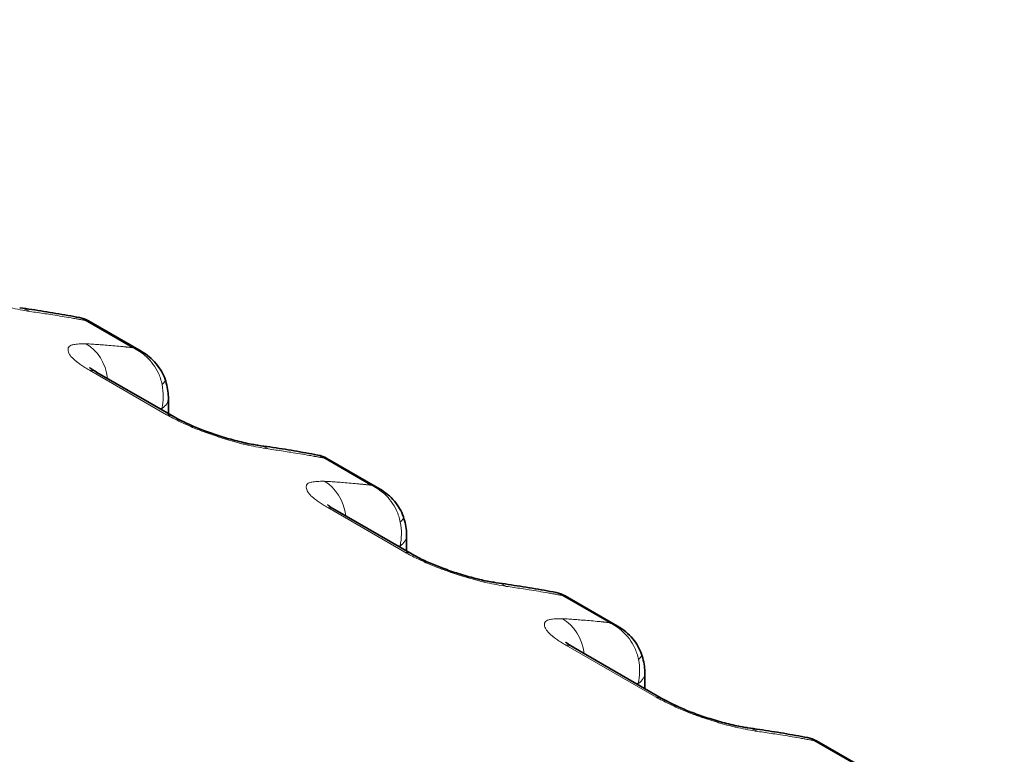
# Model space of a CAD drawing. Header units: millimetres. Extents: x 5 to 415, y 5 to 292.
# Tile 140 of 199: x 304 to 309, y 262 to 266. Entities that reach past the tile are written whole.
import ezdxf

# ---------------------------------------------------------------- set-up
doc = ezdxf.new("R2010")
doc.units = ezdxf.units.MM
doc.layers.add('Sichtbar (ISO)', color=7, linetype='Continuous', lineweight=35)
doc.layers.add('Sichtbar schmal (ISO)', color=7, linetype='Continuous', lineweight=18)

msp = doc.modelspace()

# ---------------------------------------------------------------- linework, layer by layer
at = {"layer": 'Sichtbar (ISO)'}
for p, q in [((304.30806168, 264.47978377), (304.30807306, 264.4797772)), ((304.58997894, 264.31702028), (304.30807396, 264.4797782)), ((304.76626581, 263.96495727), (304.35254234, 264.20382062)), ((304.73595987, 264.06491679), (304.73595987, 263.98245441)), ((305.5854326, 263.74229333), (305.58544399, 263.74228676)), ((305.86734987, 263.57952983), (305.58544489, 263.74228775)), ((306.04363673, 263.22746682), (305.62991326, 263.46633018)), ((306.01333079, 263.32742634), (306.01333079, 263.24496396)), ((306.86280353, 263.00480288), (306.86281491, 263.00479631)), ((307.14472079, 262.84203939), (306.86281581, 263.0047973)), ((307.39171833, 262.44915154), (306.90728419, 262.72883973)), ((307.29070172, 262.58993589), (307.29070172, 262.50747352)), ((308.21088489, 262.22648774), (308.21089631, 262.22648115)), ((308.4927945, 262.06372867), (308.21089721, 262.22648214))]:
    msp.add_line(p, q, dxfattribs=at)
for centre, start_param, end_param in [((304.22754234, 263.98731427), 0, 0.0003776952), ((304.64126581, 263.74845092), 6.2827988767, 6.2831853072), ((305.50491326, 263.24982383), 0, 0.0003776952), ((305.91863673, 263.01096047), 6.2827988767, 6.2831853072), ((306.78228419, 262.51233338), 0, 0.0003776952), ((307.26671833, 262.23264519), 6.2827988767, 6.2831853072)]:
    msp.add_ellipse(centre, major_axis=(0.125, 0.21650635), ratio=0.5773502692, start_param=start_param, end_param=end_param, dxfattribs=at)
for points, knots in [([(293.75771256, 266.096062), (298.92426688, 263.1131705), (304.0908212, 260.13027899), (314.42392984, 254.16449598), (319.59048415, 251.18160448), (324.75701338, 248.19869781)], [0.0000081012, 0.0000081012, 0.0000081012, 0.0000081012, 4.3839604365, 4.3839604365, 8.7679127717, 8.7679127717, 8.7679127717, 8.7679127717]), ([(303.93859838, 264.5502065), (303.96022012, 264.54717256), (303.98180352, 264.54404337), (304.02489397, 264.53759433), (304.04640101, 264.53427448), (304.08933644, 264.52744433), (304.11076482, 264.52393404), (304.15354194, 264.51672307), (304.17489068, 264.5130224), (304.21750751, 264.50543075), (304.2387756, 264.50153976), (304.26000287, 264.49755366)], [0.530186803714, 0.530186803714, 0.530186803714, 0.530186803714, 0.536686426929, 0.536686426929, 0.543186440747, 0.543186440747, 0.549686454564, 0.549686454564, 0.556186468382, 0.556186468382, 0.562686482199, 0.562686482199, 0.562686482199, 0.562686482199]), ([(304.59006936, 264.31696761), (304.62044576, 264.2994071), (304.64836375, 264.27651485), (304.69141667, 264.22524703), (304.70803093, 264.19678078), (304.71843796, 264.16658117)], [0, 0, 0, 0, 0.021203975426, 0.021203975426, 0.040473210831, 0.040473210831, 0.040473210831, 0.040473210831]), ([(304.3120886, 264.23064571), (304.3120886, 264.23064571), (304.31292026, 264.22990121), (304.31683358, 264.22679558), (304.32080105, 264.22383081), (304.33231193, 264.21602802), (304.34048789, 264.21085193), (304.35069587, 264.20488856), (304.35159, 264.20436965), (304.35249512, 264.20384787)], [0.045657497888, 0.045657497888, 0.045657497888, 0.045657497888, 0.051319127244, 0.051319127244, 0.059485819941, 0.059485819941, 0.06899817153, 0.06899817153, 0.069898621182, 0.069898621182, 0.069898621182, 0.069898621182]), ([(304.71843786, 264.16658147), (304.72796581, 264.13893562), (304.73378027, 264.110157), (304.7357889, 264.07627871), (304.73595984, 264.07058851), (304.73595987, 264.06491706)], [0, 0, 0, 0, 0.017736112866, 0.017736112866, 0.021321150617, 0.021321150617, 0.021321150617, 0.021321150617]), ([(304.7663141, 263.96492936), (304.7775833, 263.95841303), (304.79103902, 263.95118723), (304.82198035, 263.93568414), (304.84016186, 263.92720507), (304.88175047, 263.90906503), (304.90589582, 263.89933229), (304.95770884, 263.87989705), (304.98592169, 263.87020443), (305.04439955, 263.85168081), (305.07497349, 263.84300274), (305.13468533, 263.82779495), (305.16395073, 263.82148746), (305.1984281, 263.8153489), (305.20764211, 263.81388355), (305.21596914, 263.81271485)], [0, 0, 0, 0, 0.01121291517, 0.01121291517, 0.02397808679, 0.02397808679, 0.0394077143, 0.0394077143, 0.0571825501, 0.0571825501, 0.07772431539, 0.07772431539, 0.10086043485, 0.10086043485, 0.11020110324, 0.11020110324, 0.11020110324, 0.11020110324]), ([(305.21596931, 263.81271605), (305.23759104, 263.80968211), (305.25917445, 263.80655292), (305.3022649, 263.80010389), (305.32377194, 263.79678403), (305.36670736, 263.78995388), (305.38813575, 263.78644359), (305.43091287, 263.77923263), (305.4522616, 263.77553195), (305.49487843, 263.7679403), (305.51614652, 263.76404932), (305.5373738, 263.76006321)], [0.530186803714, 0.530186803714, 0.530186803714, 0.530186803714, 0.536686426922, 0.536686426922, 0.543186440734, 0.543186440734, 0.549686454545, 0.549686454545, 0.556186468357, 0.556186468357, 0.562686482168, 0.562686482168, 0.562686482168, 0.562686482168]), ([(305.86744028, 263.57947717), (305.89781668, 263.56191665), (305.92573467, 263.5390244), (305.96878759, 263.48775658), (305.98540186, 263.45929033), (305.99580888, 263.42909072)], [0, 0, 0, 0, 0.021203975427, 0.021203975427, 0.040473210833, 0.040473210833, 0.040473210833, 0.040473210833]), ([(305.58945952, 263.49315527), (305.58945952, 263.49315527), (305.59029118, 263.49241076), (305.5942045, 263.48930514), (305.59817198, 263.48634036), (305.60968285, 263.47853757), (305.61785881, 263.47336148), (305.62806679, 263.46739811), (305.62896092, 263.4668792), (305.62986604, 263.46635742)], [0.045657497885, 0.045657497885, 0.045657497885, 0.045657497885, 0.051319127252, 0.051319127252, 0.059485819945, 0.059485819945, 0.06899817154, 0.06899817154, 0.069898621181, 0.069898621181, 0.069898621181, 0.069898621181]), ([(305.99580878, 263.42909102), (306.00533673, 263.40144517), (306.01115119, 263.37266656), (306.01315982, 263.33878826), (306.01333076, 263.33309806), (306.01333079, 263.32742661)], [0, 0, 0, 0, 0.017736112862, 0.017736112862, 0.021321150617, 0.021321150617, 0.021321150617, 0.021321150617]), ([(306.04368503, 263.22743892), (306.05495423, 263.22092258), (306.06840994, 263.21369678), (306.09935127, 263.19819369), (306.11753278, 263.18971462), (306.15912139, 263.17157459), (306.18326675, 263.16184184), (306.23507976, 263.14240661), (306.26329261, 263.13271398), (306.32177047, 263.11419036), (306.35234442, 263.1055123), (306.41205626, 263.0903045), (306.44132166, 263.08399701), (306.47579902, 263.07785845), (306.48501304, 263.0763931), (306.49334006, 263.0752244)], [0, 0, 0, 0, 0.01121291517, 0.01121291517, 0.02397808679, 0.02397808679, 0.03940771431, 0.03940771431, 0.0571825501, 0.0571825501, 0.07772431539, 0.07772431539, 0.10086043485, 0.10086043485, 0.11020110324, 0.11020110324, 0.11020110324, 0.11020110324]), ([(306.49334023, 263.0752256), (306.51496197, 263.07219166), (306.53654537, 263.06906247), (306.57963582, 263.06261344), (306.60114286, 263.05929358), (306.64407829, 263.05246343), (306.66550667, 263.04895314), (306.70828379, 263.04174218), (306.72963253, 263.03804151), (306.77224935, 263.03044985), (306.79351745, 263.02655887), (306.81474472, 263.02257277)], [0.530186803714, 0.530186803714, 0.530186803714, 0.530186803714, 0.536686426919, 0.536686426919, 0.543186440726, 0.543186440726, 0.549686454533, 0.549686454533, 0.556186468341, 0.556186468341, 0.562686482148, 0.562686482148, 0.562686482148, 0.562686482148]), ([(307.14481121, 262.84198672), (307.1751876, 262.8244262), (307.2031056, 262.80153396), (307.24615852, 262.75026613), (307.26277278, 262.72179988), (307.27317981, 262.69160027)], [0, 0, 0, 0, 0.021203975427, 0.021203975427, 0.040473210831, 0.040473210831, 0.040473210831, 0.040473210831]), ([(306.86683045, 262.75566482), (306.86683045, 262.75566482), (306.86766211, 262.75492032), (306.87157543, 262.75181469), (306.8755429, 262.74884991), (306.88705378, 262.74104712), (306.89522973, 262.73587103), (306.90543772, 262.72990767), (306.90633185, 262.72938875), (306.90723697, 262.72886697)], [0.045657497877, 0.045657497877, 0.045657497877, 0.045657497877, 0.051319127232, 0.051319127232, 0.059485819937, 0.059485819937, 0.068998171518, 0.068998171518, 0.069898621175, 0.069898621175, 0.069898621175, 0.069898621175]), ([(307.2731797, 262.69160057), (307.28270766, 262.66395473), (307.28852211, 262.63517611), (307.29053075, 262.60129782), (307.29070169, 262.59560761), (307.29070172, 262.58993616)], [0, 0, 0, 0, 0.017736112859, 0.017736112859, 0.021321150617, 0.021321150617, 0.021321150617, 0.021321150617]), ([(307.39176663, 262.44912364), (307.40303583, 262.4426073), (307.41649154, 262.43538151), (307.44743287, 262.41987842), (307.46561438, 262.41139935), (307.507203, 262.39325931), (307.53134835, 262.38352657), (307.58316136, 262.36409133), (307.61137422, 262.35439871), (307.66985207, 262.33587509), (307.70042602, 262.32719702), (307.76013786, 262.31198922), (307.78940326, 262.30568173), (307.82388063, 262.29954317), (307.83309464, 262.29807783), (307.84142167, 262.29690913)], [0, 0, 0, 0, 0.01121291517, 0.01121291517, 0.0239780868, 0.0239780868, 0.03940771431, 0.03940771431, 0.0571825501, 0.0571825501, 0.07772431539, 0.07772431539, 0.10086043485, 0.10086043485, 0.11020110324, 0.11020110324, 0.11020110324, 0.11020110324]), ([(307.84142183, 262.29691033), (307.86304616, 262.29387602), (307.88463215, 262.29074645), (307.92772776, 262.28429659), (307.94923737, 262.2809763), (307.99217791, 262.27414524), (308.01360884, 262.27063447), (308.05639104, 262.26342251), (308.0777423, 262.25972131), (308.12036417, 262.25212856), (308.14163477, 262.24823701), (308.16286454, 262.24425032)], [0.530186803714, 0.530186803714, 0.530186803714, 0.530186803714, 0.536687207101, 0.536687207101, 0.543188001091, 0.543188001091, 0.54968879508, 0.54968879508, 0.55618958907, 0.55618958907, 0.56269038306, 0.56269038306, 0.56269038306, 0.56269038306])]:
    msp.add_open_spline(points, degree=3, knots=knots, dxfattribs=at)
for points in [[(304.26000316, 264.4975552), (304.27678748, 264.49440763), (304.29327006, 264.48831251), (304.30806243, 264.47978442)], [(304.5900682, 264.31696701), (304.590038, 264.31698447), (304.5900078, 264.31700192), (304.58997759, 264.31701936)], [(305.53737408, 263.76006475), (305.55415841, 263.75691718), (305.57064098, 263.75082206), (305.58543335, 263.74229397)], [(305.86743912, 263.57947656), (305.86740893, 263.57949402), (305.86737872, 263.57951147), (305.86734851, 263.57952892)], [(306.81474501, 263.0225743), (306.83152933, 263.01942673), (306.84801191, 263.01333161), (306.86280428, 263.00480352)], [(307.14481005, 262.84198611), (307.14477985, 262.84200357), (307.14474965, 262.84202102), (307.14471943, 262.84203847)], [(308.16286483, 262.24425186), (308.1796356, 262.2411024), (308.19610429, 262.23501009), (308.21088565, 262.22648838)]]:
    msp.add_open_spline(points, degree=3, dxfattribs=at)
at = {"layer": 'Sichtbar schmal (ISO)'}
for p, q in [((304.29191631, 264.48197559), (304.54474512, 264.3360048)), ((304.30958047, 264.34724859), (304.30958044, 264.34725011)), ((304.31277177, 264.21535455), (304.72649524, 263.9764912)), ((304.7008666, 264.0092499), (304.7008666, 264.00271554)), ((305.56928723, 263.74448514), (305.82211605, 263.59851435)), ((305.58695139, 263.60975814), (305.58695136, 263.60975966)), ((305.59014269, 263.47786411), (306.00386616, 263.23900075)), ((305.97823752, 263.27175945), (305.97823752, 263.26522509)), ((306.84665816, 263.0069947), (307.09948697, 262.86102391)), ((306.86432232, 262.8722677), (306.86432228, 262.87226922)), ((306.86751362, 262.74037366), (307.35194776, 262.46068548)), ((307.25560845, 262.534269), (307.25560845, 262.52773465)), ((308.12501546, 262.2411601), (308.12501609, 262.24116031)), ((308.194738, 262.22867993), (308.44740202, 262.08279504))]:
    msp.add_line(p, q, dxfattribs=at)
for centre, major_axis, ratio, start_param, end_param in [((303.9038552, 264.30263244), (0.03473929, 0.2475746), 0.7447434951, 5.9720318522, 6.2831641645), ((298.25043645, 251.30593216), (8.40324938, 12.21279721), 0.6254715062, 0.2800184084, 0.2902988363), ((298.25042713, 251.30593857), (8.403249, 12.21279667), 0.6254715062, 0.2772897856, 0.2800184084), ((298.2503958, 251.30596013), (8.40324774, 12.21279483), 0.6254715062, 0.2743309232, 0.2755385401), ((304.20396919, 264.12936144), (0.01410748, 0.24960164), 0.8315664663, 4.9257880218, 5.9047552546), ((299.47440528, 250.59672719), (6.4641953, 13.34348553), 0.5248348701, 0.1924163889, 0.2026966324), ((299.47441645, 250.59672178), (6.46419501, 13.34348493), 0.5248348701, 0.1897184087, 0.1924163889), ((299.4744538, 250.59670368), (6.46419403, 13.34348292), 0.5248348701, 0.1867651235, 0.1879355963), ((304.22754234, 263.98731427), (0.125, 0.21650635), 0.5773502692, 0.0003776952, 0.2823133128), ((304.57662433, 264.11770484), (0.14181349, 0.04887673), 0.2601606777, 5.7009536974, 6.2831743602), ((304.51380694, 264.10131672), (0.04526611, -0.25120014), 0.7515657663, 1.0644918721, 1.5823641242), ((304.58595987, 264.06491679), (0.15, 0), 0.5773502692, 5.5850543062, 6.2831884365), ((299.65719338, 250.50817626), (6.35531301, 13.11872915), 0.5248348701, 0.1770032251, 0.1788180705), ((304.64126581, 263.74845092), (0.125, 0.21650635), 0.5773502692, 0, 0.2823133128), ((305.18122612, 263.565142), (0.03473929, 0.2475746), 0.7447434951, 5.9720318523, 6.2831641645), ((299.52780735, 250.56844173), (8.40324941, 12.21279719), 0.6254715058, 0.2800184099, 0.2902988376), ((299.52779804, 250.56844814), (8.40324903, 12.21279665), 0.6254715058, 0.2772897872, 0.2800184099), ((299.5277667, 250.5684697), (8.40324777, 12.21279481), 0.6254715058, 0.2743309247, 0.2755385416), ((305.48134012, 263.39187099), (0.01410748, 0.24960164), 0.8315664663, 4.9257880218, 5.9047552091), ((300.75177619, 249.85923675), (6.46419532, 13.34348552), 0.5248348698, 0.1924163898, 0.2026966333), ((300.75178735, 249.85923134), (6.46419503, 13.34348492), 0.5248348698, 0.1897184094, 0.1924163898), ((300.75182471, 249.85921324), (6.46419406, 13.34348291), 0.5248348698, 0.1867651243, 0.1879355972), ((305.50491326, 263.24982383), (0.125, 0.21650635), 0.5773502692, 0.0003776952, 0.2823133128), ((305.85399526, 263.38021439), (0.14181349, 0.04887673), 0.2601606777, 5.7009536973, 6.2831743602), ((305.79117787, 263.36382627), (0.04526611, -0.25120014), 0.7515657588, 1.0644918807, 1.5823641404), ((305.86333079, 263.32742634), (0.15, 0), 0.5773502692, 5.5850543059, 6.2831884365), ((300.93456429, 249.77068582), (6.35531304, 13.11872914), 0.5248348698, 0.177003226, 0.1788180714), ((305.91863673, 263.01096047), (0.125, 0.21650635), 0.5773502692, 0, 0.2823133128), ((306.45859705, 262.82765155), (0.03473929, 0.2475746), 0.7447434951, 5.9720318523, 6.2831641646), ((300.80517827, 249.83095128), (8.40324941, 12.21279719), 0.6254715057, 0.28001841, 0.2902988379), ((300.80516896, 249.83095769), (8.40324904, 12.21279664), 0.6254715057, 0.2772897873, 0.28001841), ((300.80513762, 249.83097925), (8.40324777, 12.21279481), 0.6254715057, 0.2743309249, 0.2755385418), ((306.75871104, 262.65438055), (0.01410748, 0.24960164), 0.8315664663, 4.9257880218, 5.9047552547), ((302.02914711, 249.1217463), (6.46419533, 13.34348551), 0.5248348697, 0.1924163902, 0.2026966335), ((302.02915827, 249.1217409), (6.46419504, 13.34348492), 0.5248348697, 0.1897184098, 0.1924163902), ((302.02919563, 249.1217228), (6.46419406, 13.34348291), 0.5248348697, 0.1867651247, 0.1879355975), ((306.78228419, 262.51233338), (0.125, 0.21650635), 0.5773502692, 0.0003776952, 0.2823133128), ((307.13136618, 262.64272394), (0.14181349, 0.04887673), 0.2601606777, 5.7009536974, 6.2831743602), ((307.06854878, 262.62633583), (0.04526611, -0.25120014), 0.7515657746, 1.0644918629, 1.5823641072), ((307.14070172, 262.58993589), (0.15, 0), 0.5773502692, 5.5850543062, 6.2831884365), ((302.21193521, 249.03319538), (6.35531304, 13.11872913), 0.5248348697, 0.1770032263, 0.1788180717), ((307.26671833, 262.23264519), (0.125, 0.21650635), 0.5773502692, 0, 0.2823133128), ((307.80667865, 262.04933628), (0.03473929, 0.2475746), 0.7447434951, 5.9720318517, 6.2831641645), ((302.15325989, 249.052636), (8.40324937, 12.21279721), 0.6254715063, 0.2800169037, 0.2902988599), ((302.15325057, 249.05264241), (8.403249, 12.21279667), 0.6254715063, 0.2772892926, 0.2800169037), ((302.15321928, 249.05266394), (8.40324774, 12.21279483), 0.6254715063, 0.2743305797, 0.2755379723)]:
    msp.add_ellipse(centre, major_axis=major_axis, ratio=ratio, start_param=start_param, end_param=end_param, dxfattribs=at)
for points, knots in [([(303.44912431, 264.71398165), (303.45990332, 264.70791713), (303.47089526, 264.7019689), (303.48199382, 264.69616362), (303.49252111, 264.69065714), (303.5031454, 264.68527923), (303.51378623, 264.68005908), (303.52412489, 264.67498718), (303.53447921, 264.67006419), (303.54476138, 264.66531453), (303.55631761, 264.65997635), (303.56780663, 264.65488178), (303.57952855, 264.64987904), (303.59117072, 264.64491034), (303.60304848, 264.64003065), (303.61550187, 264.63512421), (303.62525399, 264.63128203), (303.63536048, 264.62742419), (303.64597492, 264.62351802), (303.64868872, 264.62251933), (303.65143695, 264.62151367), (303.65421397, 264.62050358), (303.66765995, 264.61561283), (303.68178321, 264.61062358), (303.69595082, 264.6057728), (303.71115426, 264.60056735), (303.72640212, 264.59552369), (303.74098151, 264.59082034), (303.74911074, 264.58819783), (303.75703336, 264.58567907), (303.76464435, 264.58327921), (303.77327252, 264.58055863), (303.7814398, 264.57805271), (303.78938325, 264.57568073), (303.8065217, 264.57056304), (303.82266501, 264.56603773), (303.83985815, 264.561643), (303.84850666, 264.55943236), (303.85741118, 264.55726201), (303.86674904, 264.55512405), (303.87429203, 264.55339703), (303.88218021, 264.55165386), (303.89033704, 264.54991089), (303.90636359, 264.5464863), (303.92341387, 264.54306773), (303.94108342, 264.53973442), (303.95794404, 264.5365537), (303.97537667, 264.53345188), (303.99326251, 264.53041311)], [0, 0, 0, 0, 0.0696834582, 0.0696834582, 0.0696834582, 0.1357802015, 0.1357802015, 0.1357802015, 0.2, 0.2, 0.2, 0.2721771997, 0.2721771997, 0.2721771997, 0.3438633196, 0.3438633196, 0.3438633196, 0.4, 0.4, 0.4, 0.4143524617, 0.4143524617, 0.4143524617, 0.4838453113, 0.4838453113, 0.4838453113, 0.5584189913, 0.5584189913, 0.5584189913, 0.6, 0.6, 0.6, 0.647138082, 0.647138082, 0.647138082, 0.7488411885, 0.7488411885, 0.7488411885, 0.8, 0.8, 0.8, 0.8413253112, 0.8413253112, 0.8413253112, 0.9225212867, 0.9225212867, 0.9225212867, 1, 1, 1, 1]), ([(303.99326251, 264.53041311), (304.0068862, 264.52850079), (304.02062341, 264.52653732), (304.034251, 264.52454431), (304.04791369, 264.52254616), (304.06146648, 264.52051905), (304.07501514, 264.51845714), (304.0885638, 264.51639523), (304.1021082, 264.5142982), (304.11559327, 264.51218124)], [0.00085647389, 0.00085647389, 0.00085647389, 0.00085647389, 0.33333333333, 0.33333333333, 0.33333333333, 0.66666666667, 0.66666666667, 0.66666666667, 1, 1, 1, 1]), ([(304.25842295, 264.48804884), (304.25646043, 264.48840231), (304.25450555, 264.48875272), (304.25254379, 264.48910276), (304.25058203, 264.4894528), (304.24861338, 264.48980243), (304.24667946, 264.49014494), (304.24486675, 264.49046598), (304.24308453, 264.4907807), (304.24156964, 264.49104718)], [0, 0, 0, 0, 0.33333333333, 0.33333333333, 0.33333333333, 0.66666666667, 0.66666666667, 0.66666666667, 0.97910781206, 0.97910781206, 0.97910781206, 0.97910781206]), ([(304.29191649, 264.48197604), (304.2866697, 264.48646152), (304.28054516, 264.4903927), (304.27388076, 264.49328397), (304.2695137, 264.49517857), (304.26491785, 264.49663327), (304.26000242, 264.49755573)], [0, 0, 0, 0, 0.2, 0.2, 0.2, 0.3310563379, 0.3310563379, 0.3310563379, 0.3310563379]), ([(304.27005748, 264.48594331), (304.2721345, 264.48557092), (304.27450797, 264.48514334), (304.27689148, 264.48470792), (304.27940888, 264.48424804), (304.28193753, 264.48377955), (304.28444546, 264.48332202), (304.28695338, 264.4828645), (304.28944057, 264.48241795), (304.29191649, 264.48197603)], [0.0177280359, 0.0177280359, 0.0177280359, 0.0177280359, 0.33333333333, 0.33333333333, 0.33333333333, 0.66666666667, 0.66666666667, 0.66666666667, 1, 1, 1, 1]), ([(304.29191649, 264.48197604), (304.29629756, 264.4828498), (304.30032926, 264.4826817), (304.30387658, 264.48159984), (304.30535657, 264.48114848), (304.3067523, 264.48053881), (304.30806168, 264.47978377)], [0, 0, 0, 0, 0.14881411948, 0.14881411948, 0.14881411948, 0.21090149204, 0.21090149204, 0.21090149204, 0.21090149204]), ([(304.29366988, 264.35697312), (304.28024588, 264.35705873), (304.26813591, 264.35673255), (304.25744897, 264.35604688), (304.2461904, 264.35532453), (304.23651654, 264.35419211), (304.22863106, 264.35272699), (304.22571567, 264.35218531), (304.223044, 264.35159906), (304.22062541, 264.35097594), (304.21551916, 264.34966039), (304.21171919, 264.34808404), (304.20872246, 264.3463106), (304.20406746, 264.34355582), (304.20127523, 264.3403561), (304.19966604, 264.33631773), (304.19923352, 264.3352323), (304.19889512, 264.33408226), (304.19865948, 264.33285113), (304.19817161, 264.33030222), (304.197851, 264.32751983), (304.19791714, 264.32450945), (304.19800036, 264.32072187), (304.19871099, 264.31656814), (304.2002106, 264.3121828), (304.20161552, 264.30807438), (304.2037117, 264.3037648), (304.20631404, 264.29948287), (304.20899848, 264.29506585), (304.2125016, 264.29057501), (304.21662705, 264.28602852), (304.22072797, 264.28150906), (304.22544369, 264.27693316), (304.23072616, 264.27225847), (304.23515038, 264.2683433), (304.23997507, 264.26435721), (304.24524684, 264.26025242), (304.24607507, 264.25960754), (304.24691266, 264.25896032), (304.24775974, 264.25831076), (304.25371173, 264.25374667), (304.26013041, 264.24906735), (304.26704188, 264.24427929), (304.27373797, 264.23964044), (304.28089691, 264.23489932), (304.28853471, 264.23006113), (304.29613775, 264.22524495), (304.30421568, 264.22033215), (304.31277177, 264.21535455)], [0, 0, 0, 0, 0.0818672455, 0.0818672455, 0.0818672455, 0.1681134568, 0.1681134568, 0.1681134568, 0.2, 0.2, 0.2, 0.2673204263, 0.2673204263, 0.2673204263, 0.3718931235, 0.3718931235, 0.3718931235, 0.4, 0.4, 0.4, 0.4581920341, 0.4581920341, 0.4581920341, 0.5314076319, 0.5314076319, 0.5314076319, 0.6, 0.6, 0.6, 0.6707564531, 0.6707564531, 0.6707564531, 0.741092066, 0.741092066, 0.741092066, 0.8, 0.8, 0.8, 0.8092547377, 0.8092547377, 0.8092547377, 0.8742830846, 0.8742830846, 0.8742830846, 0.9372848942, 0.9372848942, 0.9372848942, 1, 1, 1, 1]), ([(304.3964281, 264.35002365), (304.3850374, 264.35093342), (304.37364554, 264.35178968), (304.36227177, 264.35259772), (304.350898, 264.35340576), (304.33954245, 264.35416592), (304.32807833, 264.35489715), (304.3166431, 264.35562655), (304.30509956, 264.35632645), (304.29366988, 264.35697312)], [0, 0, 0, 0, 0.33333333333, 0.33333333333, 0.33333333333, 0.66666666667, 0.66666666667, 0.66666666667, 0.99915972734, 0.99915972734, 0.99915972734, 0.99915972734]), ([(304.50196136, 264.3405822), (304.50329635, 264.34044477), (304.50490053, 264.34027993), (304.5065337, 264.34011128), (304.50816688, 264.33994262), (304.50982908, 264.33977021), (304.51148218, 264.33959871), (304.51313528, 264.3394272), (304.51477929, 264.33925661), (304.51642616, 264.33908578)], [0, 0, 0, 0, 0.3333333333, 0.3333333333, 0.3333333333, 0.6666666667, 0.6666666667, 0.6666666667, 1, 1, 1, 1]), ([(304.54474531, 264.33600524), (304.54258874, 264.33626243), (304.54044159, 264.3365123), (304.53831743, 264.3367479), (304.53619327, 264.3369835), (304.5340921, 264.33720483), (304.53197661, 264.3374323), (304.52986112, 264.33765978), (304.52773126, 264.33789329), (304.52588514, 264.33809548)], [0, 0, 0, 0, 0.33333333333, 0.33333333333, 0.33333333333, 0.66666666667, 0.66666666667, 0.66666666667, 0.99999955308, 0.99999955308, 0.99999955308, 0.99999955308]), ([(304.70206412, 264.13824067), (304.69788858, 264.16033554), (304.69101345, 264.18078811), (304.68253236, 264.19919625), (304.67405126, 264.21760439), (304.66399031, 264.23397912), (304.65313126, 264.24853801), (304.64227222, 264.26309691), (304.63060791, 264.27583254), (304.61853068, 264.28694479), (304.60645345, 264.29805704), (304.59396539, 264.30754895), (304.58155759, 264.31566068), (304.56914979, 264.32377242), (304.55681583, 264.3304924), (304.54474457, 264.33600347)], [0, 0, 0, 0, 0.2, 0.2, 0.2, 0.4, 0.4, 0.4, 0.6, 0.6, 0.6, 0.8, 0.8, 0.8, 0.9999999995, 0.9999999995, 0.9999999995, 0.9999999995]), ([(304.58997759, 264.31701936), (304.58592553, 264.31935903), (304.58172761, 264.32158363), (304.57739167, 264.32367356), (304.56723581, 264.3285687), (304.55632429, 264.33271942), (304.54474531, 264.33600525)], [0.79141570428, 0.79141570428, 0.79141570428, 0.79141570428, 0.85382409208, 0.85382409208, 0.85382409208, 0.99999999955, 0.99999999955, 0.99999999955, 0.99999999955]), ([(304.72649524, 263.9764912), (304.73727424, 263.97042669), (304.74826619, 263.96447846), (304.75936474, 263.95867317), (304.76989203, 263.95316669), (304.78051633, 263.94778878), (304.79115715, 263.94256864), (304.80149581, 263.93749673), (304.81185014, 263.93257374), (304.82213231, 263.92782408), (304.83368853, 263.92248591), (304.84517755, 263.91739133), (304.85689947, 263.9123886), (304.86854164, 263.9074199), (304.88041941, 263.9025402), (304.89287279, 263.89763376), (304.90262492, 263.89379159), (304.9127314, 263.88993374), (304.92334585, 263.88602757), (304.92605964, 263.88502888), (304.92880787, 263.88402322), (304.93158489, 263.88301313), (304.94503088, 263.87812238), (304.95915414, 263.87313314), (304.97332174, 263.86828235), (304.98852518, 263.86307691), (305.00377304, 263.85803324), (305.01835244, 263.85332989), (305.02648166, 263.85070739), (305.03440428, 263.84818862), (305.04201528, 263.84578877), (305.05064344, 263.84306818), (305.05881073, 263.84056227), (305.06675418, 263.83819028), (305.08389262, 263.83307259), (305.10003593, 263.82854728), (305.11722907, 263.82415256), (305.12587758, 263.82194192), (305.1347821, 263.81977156), (305.14411997, 263.8176336), (305.15166295, 263.81590659), (305.15955114, 263.81416342), (305.16770797, 263.81242044), (305.18373451, 263.80899585), (305.20078479, 263.80557729), (305.21845435, 263.80224397), (305.23531496, 263.79906326), (305.2527476, 263.79596143), (305.27063343, 263.79292266)], [0, 0, 0, 0, 0.0696834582, 0.0696834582, 0.0696834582, 0.1357802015, 0.1357802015, 0.1357802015, 0.2, 0.2, 0.2, 0.2721771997, 0.2721771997, 0.2721771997, 0.3438633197, 0.3438633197, 0.3438633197, 0.4, 0.4, 0.4, 0.4143524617, 0.4143524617, 0.4143524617, 0.4838453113, 0.4838453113, 0.4838453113, 0.5584189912, 0.5584189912, 0.5584189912, 0.6, 0.6, 0.6, 0.647138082, 0.647138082, 0.647138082, 0.7488411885, 0.7488411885, 0.7488411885, 0.8, 0.8, 0.8, 0.8413253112, 0.8413253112, 0.8413253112, 0.9225212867, 0.9225212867, 0.9225212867, 1, 1, 1, 1]), ([(305.27063343, 263.79292266), (305.28425712, 263.79101035), (305.29799433, 263.78904688), (305.31162192, 263.78705386), (305.32528461, 263.78505571), (305.33883741, 263.7830286), (305.35238607, 263.78096669), (305.36593473, 263.77890479), (305.37947913, 263.77680776), (305.3929642, 263.77469079)], [0.00085647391, 0.00085647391, 0.00085647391, 0.00085647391, 0.33333333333, 0.33333333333, 0.33333333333, 0.66666666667, 0.66666666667, 0.66666666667, 1, 1, 1, 1]), ([(305.53579388, 263.75055839), (305.53383135, 263.75091186), (305.53187647, 263.75126228), (305.52991471, 263.75161231), (305.52795295, 263.75196235), (305.5259843, 263.75231199), (305.52405038, 263.75265449), (305.52223767, 263.75297553), (305.52045545, 263.75329026), (305.51894057, 263.75355673)], [0, 0, 0, 0, 0.33333333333, 0.33333333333, 0.33333333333, 0.66666666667, 0.66666666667, 0.66666666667, 0.97910781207, 0.97910781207, 0.97910781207, 0.97910781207]), ([(305.56928742, 263.74448559), (305.56404063, 263.74897106), (305.55791609, 263.75290225), (305.5512517, 263.75579352), (305.54688463, 263.75768812), (305.54228878, 263.75914282), (305.53737334, 263.76006529)], [0, 0, 0, 0, 0.2, 0.2, 0.2, 0.33105653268, 0.33105653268, 0.33105653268, 0.33105653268]), ([(305.54742841, 263.74845287), (305.54950543, 263.74808047), (305.55187889, 263.74765289), (305.5542624, 263.74721747), (305.5567798, 263.7467576), (305.55930846, 263.7462891), (305.56181638, 263.74583158), (305.56432431, 263.74537405), (305.5668115, 263.7449275), (305.56928741, 263.74448558)], [0.01772803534, 0.01772803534, 0.01772803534, 0.01772803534, 0.33333333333, 0.33333333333, 0.33333333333, 0.66666666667, 0.66666666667, 0.66666666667, 1, 1, 1, 1]), ([(305.56928742, 263.74448559), (305.57366848, 263.74535935), (305.57770018, 263.74519125), (305.5812475, 263.7441094), (305.5827275, 263.74365803), (305.58412322, 263.74304836), (305.5854326, 263.74229333)], [0, 0, 0, 0, 0.14881411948, 0.14881411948, 0.14881411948, 0.21090149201, 0.21090149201, 0.21090149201, 0.21090149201]), ([(305.5710408, 263.61948267), (305.55761679, 263.61956828), (305.54550682, 263.61924211), (305.53481989, 263.61855644), (305.52356132, 263.61783409), (305.51388747, 263.61670166), (305.50600198, 263.61523654), (305.5030866, 263.61469487), (305.50041492, 263.61410861), (305.49799633, 263.61348549), (305.49289008, 263.61216994), (305.48909012, 263.6105936), (305.48609338, 263.60882016), (305.48143838, 263.60606537), (305.47864616, 263.60286566), (305.47703696, 263.59882728), (305.47660444, 263.59774185), (305.47626604, 263.59659181), (305.4760304, 263.59536068), (305.47554254, 263.59281178), (305.47522192, 263.59002939), (305.47528806, 263.587019), (305.47537128, 263.58323142), (305.47608191, 263.57907769), (305.47758153, 263.57469236), (305.47898644, 263.57058394), (305.48108262, 263.56627435), (305.48368496, 263.56199242), (305.48636941, 263.5575754), (305.48987252, 263.55308457), (305.49399798, 263.54853807), (305.4980989, 263.54401862), (305.50281461, 263.53944271), (305.50809709, 263.53476803), (305.5125213, 263.53085285), (305.517346, 263.52686676), (305.52261777, 263.52276197), (305.52344599, 263.52211709), (305.52428358, 263.52146987), (305.52513066, 263.52082032), (305.53108266, 263.51625622), (305.53750133, 263.5115769), (305.54441281, 263.50678884), (305.55110889, 263.50214999), (305.55826784, 263.49740887), (305.56590563, 263.49257068), (305.57350868, 263.48775451), (305.5815866, 263.4828417), (305.59014269, 263.47786411)], [0, 0, 0, 0, 0.0818672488, 0.0818672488, 0.0818672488, 0.1681134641, 0.1681134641, 0.1681134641, 0.2, 0.2, 0.2, 0.2673204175, 0.2673204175, 0.2673204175, 0.3718931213, 0.3718931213, 0.3718931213, 0.4, 0.4, 0.4, 0.458192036, 0.458192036, 0.458192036, 0.5314076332, 0.5314076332, 0.5314076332, 0.6, 0.6, 0.6, 0.6707564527, 0.6707564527, 0.6707564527, 0.7410920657, 0.7410920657, 0.7410920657, 0.8, 0.8, 0.8, 0.8092547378, 0.8092547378, 0.8092547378, 0.8742830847, 0.8742830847, 0.8742830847, 0.9372848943, 0.9372848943, 0.9372848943, 1, 1, 1, 1]), ([(305.67379903, 263.6125332), (305.66237971, 263.61344521), (305.65096775, 263.61430289), (305.63955657, 263.61511337), (305.62814538, 263.61592386), (305.616735, 263.61668724), (305.60527646, 263.6174177), (305.59384708, 263.61814631), (305.58236959, 263.61884171), (305.5710408, 263.61948267)], [0, 0, 0, 0, 0.33333333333, 0.33333333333, 0.33333333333, 0.66666666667, 0.66666666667, 0.66666666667, 0.99915205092, 0.99915205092, 0.99915205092, 0.99915205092]), ([(305.77933229, 263.60309175), (305.78066727, 263.60295432), (305.78227145, 263.60278948), (305.78390463, 263.60262083), (305.78553781, 263.60245218), (305.7872, 263.60227977), (305.7888531, 263.60210826), (305.7905062, 263.60193675), (305.79215022, 263.60176616), (305.79379708, 263.60159534)], [0, 0, 0, 0, 0.3333333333, 0.3333333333, 0.3333333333, 0.6666666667, 0.6666666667, 0.6666666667, 1, 1, 1, 1]), ([(305.82211623, 263.59851479), (305.81995966, 263.59877198), (305.81781251, 263.59902185), (305.81568835, 263.59925745), (305.81356419, 263.59949305), (305.81146302, 263.59971438), (305.80934753, 263.59994186), (305.80723204, 263.60016933), (305.80510218, 263.60040284), (305.80325607, 263.60060503)], [0, 0, 0, 0, 0.33333333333, 0.33333333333, 0.33333333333, 0.66666666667, 0.66666666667, 0.66666666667, 0.99999955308, 0.99999955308, 0.99999955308, 0.99999955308]), ([(305.97943504, 263.40075023), (305.9752595, 263.42284511), (305.96838437, 263.44329769), (305.95990327, 263.46170583), (305.95142217, 263.48011398), (305.94136121, 263.49648871), (305.93050216, 263.5110476), (305.91964311, 263.52560649), (305.90797881, 263.53834212), (305.89590157, 263.54945437), (305.88382434, 263.56056662), (305.87133629, 263.57005852), (305.85892849, 263.57817025), (305.8465207, 263.58628198), (305.83418674, 263.59300196), (305.82211549, 263.59851302)], [0, 0, 0, 0, 0.2, 0.2, 0.2, 0.4, 0.4, 0.4, 0.6, 0.6, 0.6, 0.8, 0.8, 0.8, 0.9999999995, 0.9999999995, 0.9999999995, 0.9999999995]), ([(305.86734851, 263.57952892), (305.86329646, 263.58186858), (305.85909853, 263.58409318), (305.85476259, 263.58618312), (305.84460673, 263.59107826), (305.83369521, 263.59522898), (305.82211623, 263.5985148)], [0.79141570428, 0.79141570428, 0.79141570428, 0.79141570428, 0.85382409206, 0.85382409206, 0.85382409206, 0.99999999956, 0.99999999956, 0.99999999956, 0.99999999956]), ([(306.00386616, 263.23900075), (306.01464517, 263.23293624), (306.02563711, 263.22698801), (306.03673566, 263.22118272), (306.04726296, 263.21567624), (306.05788725, 263.21029834), (306.06852808, 263.20507819), (306.07886674, 263.20000628), (306.08922106, 263.19508329), (306.09950323, 263.19033364), (306.11105946, 263.18499546), (306.12254848, 263.17990088), (306.1342704, 263.17489815), (306.14591257, 263.16992945), (306.15779033, 263.16504975), (306.17024372, 263.16014332), (306.17999584, 263.15630114), (306.19010232, 263.1524433), (306.20071677, 263.14853713), (306.20343057, 263.14753844), (306.2061788, 263.14653278), (306.20895582, 263.14552268), (306.2224018, 263.14063193), (306.23652506, 263.13564269), (306.25069267, 263.1307919), (306.26589611, 263.12558646), (306.28114396, 263.12054279), (306.29572336, 263.11583945), (306.30385259, 263.11321694), (306.3117752, 263.11069818), (306.3193862, 263.10829832), (306.32801436, 263.10557774), (306.33618165, 263.10307182), (306.3441251, 263.10069984), (306.36126354, 263.09558215), (306.37740686, 263.09105684), (306.39459999, 263.08666211), (306.40324851, 263.08445147), (306.41215303, 263.08228111), (306.42149089, 263.08014315), (306.42903387, 263.07841614), (306.43692206, 263.07667297), (306.44507889, 263.07493), (306.46110543, 263.07150541), (306.47815572, 263.06808684), (306.49582527, 263.06475352), (306.51268589, 263.06157281), (306.53011852, 263.05847099), (306.54800436, 263.05543221)], [0, 0, 0, 0, 0.0696834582, 0.0696834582, 0.0696834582, 0.1357802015, 0.1357802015, 0.1357802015, 0.2, 0.2, 0.2, 0.2721771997, 0.2721771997, 0.2721771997, 0.3438633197, 0.3438633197, 0.3438633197, 0.4, 0.4, 0.4, 0.4143524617, 0.4143524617, 0.4143524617, 0.4838453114, 0.4838453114, 0.4838453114, 0.5584189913, 0.5584189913, 0.5584189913, 0.6, 0.6, 0.6, 0.647138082, 0.647138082, 0.647138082, 0.7488411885, 0.7488411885, 0.7488411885, 0.8, 0.8, 0.8, 0.8413253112, 0.8413253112, 0.8413253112, 0.9225212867, 0.9225212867, 0.9225212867, 1, 1, 1, 1]), ([(306.54800436, 263.05543221), (306.56162805, 263.0535199), (306.57536526, 263.05155643), (306.58899284, 263.04956342), (306.60265554, 263.04756527), (306.61620833, 263.04553815), (306.62975699, 263.04347625), (306.64330565, 263.04141434), (306.65685005, 263.03931731), (306.67033512, 263.03720034)], [0.0008564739, 0.0008564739, 0.0008564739, 0.0008564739, 0.33333333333, 0.33333333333, 0.33333333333, 0.66666666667, 0.66666666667, 0.66666666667, 1, 1, 1, 1]), ([(306.8131648, 263.01306794), (306.81120227, 263.01342141), (306.8092474, 263.01377183), (306.80728564, 263.01412187), (306.80532388, 263.0144719), (306.80335523, 263.01482154), (306.80142131, 263.01516405), (306.7996086, 263.01548509), (306.79782637, 263.01579981), (306.79631149, 263.01606629)], [0, 0, 0, 0, 0.33333333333, 0.33333333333, 0.33333333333, 0.66666666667, 0.66666666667, 0.66666666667, 0.9791078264, 0.9791078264, 0.9791078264, 0.9791078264]), ([(306.84665834, 263.00699514), (306.84141156, 263.01148061), (306.83528702, 263.0154118), (306.82862263, 263.01830307), (306.82425556, 263.02019767), (306.8196597, 263.02165237), (306.81474426, 263.02257484)], [0, 0, 0, 0, 0.2, 0.2, 0.2, 0.33105665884, 0.33105665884, 0.33105665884, 0.33105665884]), ([(306.82479933, 263.01096242), (306.82687635, 263.01059003), (306.82924982, 263.01016244), (306.83163333, 263.00972703), (306.83415073, 263.00926715), (306.83667938, 263.00879865), (306.83918731, 263.00834113), (306.84169523, 263.00788361), (306.84418242, 263.00743705), (306.84665834, 263.00699514)], [0.01772803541, 0.01772803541, 0.01772803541, 0.01772803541, 0.33333333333, 0.33333333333, 0.33333333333, 0.66666666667, 0.66666666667, 0.66666666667, 1, 1, 1, 1]), ([(306.84665834, 263.00699514), (306.85103941, 263.0078689), (306.85507111, 263.00770081), (306.85861843, 263.00661895), (306.86009842, 263.00616758), (306.86149415, 263.00555792), (306.86280353, 263.00480288)], [0, 0, 0, 0, 0.14881411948, 0.14881411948, 0.14881411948, 0.21090149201, 0.21090149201, 0.21090149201, 0.21090149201]), ([(306.84841173, 262.88199222), (306.83498773, 262.88207783), (306.82287775, 262.88175166), (306.81219082, 262.88106599), (306.80093225, 262.88034364), (306.79125839, 262.87921121), (306.78337291, 262.8777461), (306.78045752, 262.87720442), (306.77778585, 262.87661816), (306.77536725, 262.87599505), (306.770261, 262.87467949), (306.76646104, 262.87310315), (306.76346431, 262.87132971), (306.75880931, 262.86857492), (306.75601708, 262.86537521), (306.75440789, 262.86133683), (306.75397537, 262.86025141), (306.75363696, 262.85910136), (306.75340132, 262.85787023), (306.75291346, 262.85532133), (306.75259285, 262.85253894), (306.75265899, 262.84952856), (306.75274221, 262.84574098), (306.75345284, 262.84158725), (306.75495245, 262.83720191), (306.75635737, 262.83309349), (306.75845354, 262.8287839), (306.76105589, 262.82450198), (306.76374033, 262.82008495), (306.76724345, 262.81559412), (306.7713689, 262.81104762), (306.77546982, 262.80652817), (306.78018554, 262.80195226), (306.78546801, 262.79727758), (306.78989222, 262.79336241), (306.79471692, 262.78937631), (306.79998869, 262.78527153), (306.80081691, 262.78462664), (306.80165451, 262.78397943), (306.80250159, 262.78332987), (306.80845358, 262.77876578), (306.81487226, 262.77408645), (306.82178373, 262.76929839), (306.82847981, 262.76465954), (306.83563876, 262.75991843), (306.84327656, 262.75508023), (306.8508796, 262.75026406), (306.85895753, 262.74535125), (306.86751362, 262.74037366)], [0, 0, 0, 0, 0.0818672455, 0.0818672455, 0.0818672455, 0.1681134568, 0.1681134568, 0.1681134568, 0.2, 0.2, 0.2, 0.2673204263, 0.2673204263, 0.2673204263, 0.3718931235, 0.3718931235, 0.3718931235, 0.4, 0.4, 0.4, 0.4581920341, 0.4581920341, 0.4581920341, 0.5314076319, 0.5314076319, 0.5314076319, 0.6, 0.6, 0.6, 0.6707564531, 0.6707564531, 0.6707564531, 0.7410920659, 0.7410920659, 0.7410920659, 0.8, 0.8, 0.8, 0.8092547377, 0.8092547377, 0.8092547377, 0.8742830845, 0.8742830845, 0.8742830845, 0.9372848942, 0.9372848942, 0.9372848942, 1, 1, 1, 1]), ([(306.95116995, 262.87504275), (306.93977925, 262.87595253), (306.92838739, 262.87680878), (306.91701362, 262.87761683), (306.90563985, 262.87842487), (306.8942843, 262.87918502), (306.88282018, 262.87991626), (306.87138495, 262.88064565), (306.8598414, 262.88134556), (306.84841173, 262.88199222)], [0, 0, 0, 0, 0.33333333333, 0.33333333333, 0.33333333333, 0.66666666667, 0.66666666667, 0.66666666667, 0.99915972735, 0.99915972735, 0.99915972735, 0.99915972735]), ([(307.05670321, 262.8656013), (307.05803819, 262.86546387), (307.05964238, 262.86529903), (307.06127555, 262.86513038), (307.06290873, 262.86496173), (307.06457092, 262.86478932), (307.06622403, 262.86461781), (307.06787713, 262.86444631), (307.06952114, 262.86427572), (307.07116801, 262.86410489)], [0, 0, 0, 0, 0.3333333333, 0.3333333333, 0.3333333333, 0.6666666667, 0.6666666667, 0.6666666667, 1, 1, 1, 1]), ([(307.09948715, 262.86102435), (307.09733059, 262.86128153), (307.09518344, 262.8615314), (307.09305928, 262.861767), (307.09093512, 262.8620026), (307.08883395, 262.86222393), (307.08671845, 262.86245141), (307.08460297, 262.86267889), (307.0824731, 262.86291239), (307.08062699, 262.86311459)], [0, 0, 0, 0, 0.33333333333, 0.33333333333, 0.33333333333, 0.66666666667, 0.66666666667, 0.66666666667, 0.99999955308, 0.99999955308, 0.99999955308, 0.99999955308]), ([(307.25680596, 262.66325978), (307.25263043, 262.68535464), (307.2457553, 262.70580721), (307.23727421, 262.72421535), (307.22879311, 262.74262349), (307.21873216, 262.75899822), (307.20787312, 262.77355711), (307.19701407, 262.788116), (307.18534977, 262.80085164), (307.17327254, 262.81196389), (307.1611953, 262.82307614), (307.14870725, 262.83256805), (307.13629944, 262.84067978), (307.12389164, 262.84879152), (307.11155768, 262.8555115), (307.09948642, 262.86102257)], [0, 0, 0, 0, 0.2, 0.2, 0.2, 0.4, 0.4, 0.4, 0.6, 0.6, 0.6, 0.8, 0.8, 0.8, 0.9999999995, 0.9999999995, 0.9999999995, 0.9999999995]), ([(307.14471943, 262.84203847), (307.14066738, 262.84437813), (307.13646946, 262.84660274), (307.13213351, 262.84869267), (307.12197766, 262.85358781), (307.11106613, 262.85773853), (307.09948716, 262.86102435)], [0.79141570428, 0.79141570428, 0.79141570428, 0.79141570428, 0.85382409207, 0.85382409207, 0.85382409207, 0.99999999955, 0.99999999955, 0.99999999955, 0.99999999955]), ([(307.35194776, 262.46068548), (307.36272677, 262.45462096), (307.37371871, 262.44867273), (307.38481727, 262.44286745), (307.39534456, 262.43736097), (307.40596885, 262.43198306), (307.41660968, 262.42676291), (307.42694834, 262.42169101), (307.43730266, 262.41676802), (307.44758483, 262.41201836), (307.45914106, 262.40668018), (307.47063008, 262.40158561), (307.482352, 262.39658287), (307.49399417, 262.39161417), (307.50587193, 262.38673448), (307.51832532, 262.38182804), (307.52807744, 262.37798586), (307.53818393, 262.37412802), (307.54879838, 262.37022185), (307.55151217, 262.36922316), (307.5542604, 262.3682175), (307.55703742, 262.36720741), (307.57048341, 262.36231666), (307.58460666, 262.35732741), (307.59877427, 262.35247663), (307.61397771, 262.34727118), (307.62922557, 262.34222752), (307.64380496, 262.33752417), (307.65193419, 262.33490166), (307.65985681, 262.3323829), (307.6674678, 262.32998305), (307.67609597, 262.32726246), (307.68426325, 262.32475654), (307.6922067, 262.32238456), (307.70934515, 262.31726687), (307.72548846, 262.31274156), (307.7426816, 262.30834683), (307.75133011, 262.30613619), (307.76023463, 262.30396584), (307.76957249, 262.30182788), (307.77711548, 262.30010086), (307.78500366, 262.29835769), (307.79316049, 262.29661472), (307.80918704, 262.29319013), (307.82623732, 262.28977157), (307.84390687, 262.28643825), (307.86076749, 262.28325753), (307.87820012, 262.28015571), (307.89608596, 262.27711694)], [0, 0, 0, 0, 0.0696834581, 0.0696834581, 0.0696834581, 0.1357802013, 0.1357802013, 0.1357802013, 0.2, 0.2, 0.2, 0.2721771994, 0.2721771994, 0.2721771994, 0.3438633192, 0.3438633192, 0.3438633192, 0.4, 0.4, 0.4, 0.4143524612, 0.4143524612, 0.4143524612, 0.4838453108, 0.4838453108, 0.4838453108, 0.5584189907, 0.5584189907, 0.5584189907, 0.6, 0.6, 0.6, 0.6471380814, 0.6471380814, 0.6471380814, 0.7488411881, 0.7488411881, 0.7488411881, 0.8, 0.8, 0.8, 0.841325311, 0.841325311, 0.841325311, 0.9225212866, 0.9225212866, 0.9225212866, 1, 1, 1, 1]), ([(307.89608596, 262.27711694), (307.90970962, 262.27520463), (307.92344681, 262.27324116), (307.93707437, 262.27124815), (307.95073703, 262.26925001), (307.9642898, 262.2672229), (307.97783844, 262.26516099), (307.99138707, 262.26309909), (308.00493144, 262.26100207), (308.01841648, 262.25888511)], [0.00085647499, 0.00085647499, 0.00085647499, 0.00085647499, 0.33333333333, 0.33333333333, 0.33333333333, 0.66666666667, 0.66666666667, 0.66666666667, 1, 1, 1, 1]), ([(308.16286481, 262.24425186), (308.16779398, 262.24332591), (308.17903182, 262.23983867), (308.18923337, 262.23336646), (308.1947362, 262.22868125)], [0.72063301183, 0.72063301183, 0.72063301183, 0.72063301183, 0.83925888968, 1, 1, 1, 1]), ([(308.16125191, 262.23475166), (308.15928941, 262.23510513), (308.15733455, 262.23545555), (308.15537281, 262.23580558), (308.15341106, 262.23615562), (308.15144243, 262.23650526), (308.14950851, 262.23684777), (308.14769561, 262.23716885), (308.14591319, 262.23748361), (308.14439784, 262.23775017)], [0, 0, 0, 0, 0.33333333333, 0.33333333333, 0.33333333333, 0.66666666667, 0.66666666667, 0.66666666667, 0.97914171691, 0.97914171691, 0.97914171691, 0.97914171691]), ([(308.17288427, 262.23264653), (308.17496112, 262.23227415), (308.17733419, 262.23184663), (308.17971754, 262.23141124), (308.18223471, 262.23095141), (308.1847634, 262.23048291), (308.18727044, 262.23002554), (308.18977739, 262.22956819), (308.19226269, 262.22912196), (308.19473861, 262.22868001)], [0.01772211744, 0.01772211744, 0.01772211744, 0.01772211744, 0.33333333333, 0.33333333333, 0.33333333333, 0.66666666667, 0.66666666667, 0.66666666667, 0.99998805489, 0.99998805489, 0.99998805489, 0.99998805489]), ([(308.19473888, 262.22867998), (308.19912002, 262.22955388), (308.20315199, 262.22938584), (308.20669962, 262.22830389), (308.20817966, 262.2278525), (308.20957545, 262.22724281), (308.21088489, 262.22648774)], [0.00000004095, 0.00000004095, 0.00000004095, 0.00000004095, 0.14882420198, 0.14882420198, 0.14882420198, 0.21091254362, 0.21091254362, 0.21091254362, 0.21091254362])]:
    msp.add_open_spline(points, degree=3, knots=knots, dxfattribs=at)

doc.saveas('drawing.dxf')
